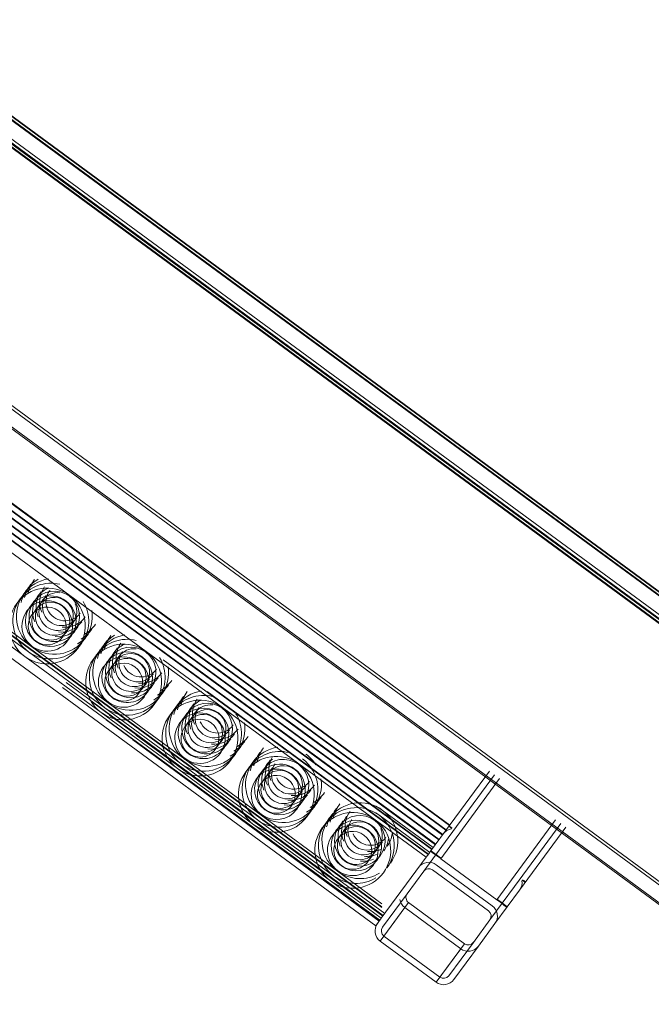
# Model space of a CAD drawing. Header units: metres. Extents: x 135583 to 135939, y 457896 to 458258.
# Tile 143 of 256: x 135756.672 to 135756.872, y 457915.305 to 457915.617. Entities that reach past the tile are written whole.
import ezdxf

# ---------------------------------------------------------------- set-up
doc = ezdxf.new("R2010")
doc.units = ezdxf.units.M
doc.layers.add('NIEUWE INSTALLATIE', color=250, linetype='Continuous', lineweight=0)

msp = doc.modelspace()

# ---------------------------------------------------------------- linework, layer by layer
at = {"layer": 'NIEUWE INSTALLATIE'}
for p, q in [((135757.24633, 457915.15589), (135756.42432, 457915.7598)), ((135757.18922, 457915.20494), (135756.46473, 457915.73753)), ((135756.48369, 457915.72238), (135757.18885, 457915.20432)), ((135756.48868, 457915.71964), (135757.00267, 457915.34202)), ((135756.47955, 457915.71674), (135757.24514, 457915.15427)), ((135756.48014, 457915.71755), (135757.24574, 457915.15508)), ((135756.49159, 457915.71625), (135757.18869, 457915.20411)), ((135757.24499, 457915.15406), (135756.48394, 457915.71319)), ((135757.24556, 457915.15487), (135756.48804, 457915.71141)), ((135756.38349, 457915.70423), (135758.36598, 457914.24774)), ((135756.38406, 457915.705), (135758.36654, 457914.24851)), ((135756.38053, 457915.7002), (135758.36302, 457914.24371)), ((135756.38081, 457915.70057), (135758.36329, 457914.24408)), ((135756.48495, 457915.59741), (135756.8073, 457915.36058)), ((135756.48505, 457915.59756), (135756.80741, 457915.36073)), ((135756.48606, 457915.59893), (135756.80842, 457915.36211)), ((135756.48617, 457915.59908), (135756.80853, 457915.36225)), ((135756.48271, 457915.59437), (135756.80506, 457915.35754)), ((135756.48282, 457915.59451), (135756.80517, 457915.35769)), ((135756.48383, 457915.59589), (135756.80618, 457915.35906)), ((135756.48394, 457915.59604), (135756.80629, 457915.35921)), ((135756.80283, 457915.3545), (135756.48047, 457915.59132)), ((135756.48058, 457915.59147), (135756.80294, 457915.35464)), ((135756.80395, 457915.35602), (135756.48159, 457915.59285)), ((135756.48163, 457915.5929), (135756.80399, 457915.35608)), ((135756.4817, 457915.59299), (135756.80405, 457915.35616)), ((135756.46764, 457915.5707), (135756.78698, 457915.33608)), ((135756.78699, 457915.3363), (135756.46784, 457915.57077)), ((135756.46271, 457915.56715), (135756.78507, 457915.33032)), ((135756.68822, 457915.43495), (135756.66404, 457915.45271)), ((135756.67512, 457915.41713), (135756.65095, 457915.4349)), ((135756.65207, 457915.43642), (135756.67624, 457915.41866)), ((135756.68075, 457915.43492), (135756.68074, 457915.43491)), ((135756.68076, 457915.43493), (135756.68075, 457915.43492)), ((135756.68187, 457915.43644), (135756.68186, 457915.43643)), ((135756.68187, 457915.43646), (135756.68187, 457915.43644)), ((135756.71239, 457915.41719), (135756.68822, 457915.43495)), ((135756.67401, 457915.41561), (135756.64983, 457915.43337)), ((135756.67851, 457915.43188), (135756.6785, 457915.43187)), ((135756.67852, 457915.43189), (135756.67851, 457915.43188)), ((135756.67963, 457915.4334), (135756.67962, 457915.43339)), ((135756.67964, 457915.43341), (135756.67963, 457915.4334)), ((135756.69153, 457915.42933), (135756.69154, 457915.42934)), ((135756.69154, 457915.42934), (135756.69155, 457915.42935)), ((135756.68929, 457915.42628), (135756.6893, 457915.4263)), ((135756.6893, 457915.4263), (135756.68931, 457915.42631)), ((135756.69041, 457915.42781), (135756.69042, 457915.42782)), ((135756.69042, 457915.42782), (135756.69043, 457915.42783)), ((135756.68817, 457915.42476), (135756.68818, 457915.42477)), ((135756.68818, 457915.42477), (135756.68819, 457915.42478)), ((135756.6993, 457915.39937), (135756.67512, 457915.41713)), ((135756.67624, 457915.41866), (135756.70042, 457915.40089)), ((135756.70493, 457915.41716), (135756.70492, 457915.41715)), ((135756.70493, 457915.41717), (135756.70493, 457915.41716)), ((135756.70605, 457915.41869), (135756.70604, 457915.41868)), ((135756.70604, 457915.41868), (135756.70604, 457915.41867)), ((135756.73657, 457915.39943), (135756.71239, 457915.41719)), ((135756.69818, 457915.39785), (135756.67401, 457915.41561)), ((135756.70269, 457915.41412), (135756.70268, 457915.4141)), ((135756.7027, 457915.41413), (135756.70269, 457915.41412)), ((135756.70381, 457915.41564), (135756.7038, 457915.41563)), ((135756.70382, 457915.41565), (135756.70381, 457915.41564)), ((135756.71777, 457915.41451), (135756.80164, 457915.35288)), ((135756.71459, 457915.41004), (135756.7146, 457915.41006)), ((135756.7146, 457915.41006), (135756.7146, 457915.41007)), ((135756.71571, 457915.41158), (135756.71572, 457915.41159)), ((135756.71571, 457915.41157), (135756.71571, 457915.41158)), ((135756.78748, 457915.3336), (135756.68707, 457915.40737)), ((135756.71235, 457915.407), (135756.71236, 457915.40701)), ((135756.71236, 457915.40701), (135756.71237, 457915.40702)), ((135756.71347, 457915.40852), (135756.71348, 457915.40853)), ((135756.71348, 457915.40853), (135756.71349, 457915.40854)), ((135756.78636, 457915.33208), (135756.68595, 457915.40584)), ((135756.73168, 457915.40451), (135756.80175, 457915.35303)), ((135756.73279, 457915.40604), (135756.80287, 457915.35455)), ((135756.78741, 457915.33351), (135756.69548, 457915.40105)), ((135756.70042, 457915.40089), (135756.7246, 457915.38313)), ((135756.73022, 457915.40092), (135756.73021, 457915.40091)), ((135756.73023, 457915.40093), (135756.73022, 457915.40092)), ((135756.72236, 457915.38009), (135756.69818, 457915.39785)), ((135756.72348, 457915.38161), (135756.6993, 457915.39937)), ((135756.72799, 457915.39789), (135756.72798, 457915.39788)), ((135756.72798, 457915.39788), (135756.72798, 457915.39786)), ((135756.7291, 457915.3994), (135756.72909, 457915.39939)), ((135756.72911, 457915.39941), (135756.7291, 457915.3994)), ((135756.76075, 457915.38167), (135756.73657, 457915.39943)), ((135756.69972, 457915.3955), (135756.78625, 457915.33193)), ((135756.70084, 457915.39702), (135756.78737, 457915.33345)), ((135756.72687, 457915.39635), (135756.72686, 457915.39634)), ((135756.72687, 457915.39636), (135756.72687, 457915.39635)), ((135756.73876, 457915.39228), (135756.73877, 457915.39229)), ((135756.73877, 457915.39229), (135756.73878, 457915.3923)), ((135756.73988, 457915.3938), (135756.73989, 457915.39382)), ((135756.73989, 457915.39382), (135756.7399, 457915.39383)), ((135756.70814, 457915.38918), (135756.78618, 457915.33184)), ((135756.70925, 457915.39071), (135756.7873, 457915.33336)), ((135756.73653, 457915.38924), (135756.73654, 457915.38925)), ((135756.73654, 457915.38925), (135756.73654, 457915.38926)), ((135756.73765, 457915.39077), (135756.73766, 457915.39078)), ((135756.73765, 457915.39076), (135756.73765, 457915.39077)), ((135756.7246, 457915.38313), (135756.74877, 457915.36537)), ((135756.7544, 457915.38316), (135756.75439, 457915.38315)), ((135756.7544, 457915.38317), (135756.7544, 457915.38316)), ((135756.74654, 457915.36232), (135756.72236, 457915.38009)), ((135756.74765, 457915.36385), (135756.72348, 457915.38161)), ((135756.75216, 457915.38011), (135756.75215, 457915.3801)), ((135756.75217, 457915.38012), (135756.75216, 457915.38011)), ((135756.75328, 457915.38164), (135756.75327, 457915.38162)), ((135756.75329, 457915.38165), (135756.75328, 457915.38164)), ((135756.78492, 457915.3639), (135756.76075, 457915.38167)), ((135756.82107, 457915.37933), (135756.80245, 457915.35398)), ((135756.75104, 457915.37859), (135756.75103, 457915.37858)), ((135756.75105, 457915.3786), (135756.75104, 457915.37859)), ((135756.76406, 457915.37604), (135756.76407, 457915.37605)), ((135756.76407, 457915.37605), (135756.76408, 457915.37606)), ((135756.8243, 457915.37696), (135756.80566, 457915.35159)), ((135756.82268, 457915.37814), (135756.80805, 457915.35823)), ((135756.76182, 457915.373), (135756.76183, 457915.37301)), ((135756.76183, 457915.37301), (135756.76184, 457915.37302)), ((135756.76294, 457915.37452), (135756.76295, 457915.37453)), ((135756.76295, 457915.37453), (135756.76296, 457915.37454)), ((135756.7607, 457915.37148), (135756.76071, 457915.37149)), ((135756.76071, 457915.37149), (135756.76072, 457915.3715)), ((135756.78713, 457915.36699), (135756.78624, 457915.36764)), ((135756.78716, 457915.36695), (135756.80328, 457915.35511)), ((135756.77183, 457915.34608), (135756.74765, 457915.36385)), ((135756.74877, 457915.36537), (135756.77295, 457915.34761)), ((135756.77746, 457915.36387), (135756.77745, 457915.36386)), ((135756.77746, 457915.36388), (135756.77746, 457915.36387)), ((135756.77858, 457915.36541), (135756.77857, 457915.3654)), ((135756.77857, 457915.3654), (135756.77857, 457915.36538)), ((135756.80104, 457915.35206), (135756.78492, 457915.3639)), ((135756.78512, 457915.36612), (135756.78601, 457915.36546)), ((135756.80216, 457915.35358), (135756.78604, 457915.36543)), ((135756.84202, 457915.36393), (135756.82339, 457915.33857)), ((135756.77071, 457915.34456), (135756.74654, 457915.36232)), ((135756.77522, 457915.36083), (135756.77521, 457915.36082)), ((135756.77523, 457915.36084), (135756.77522, 457915.36083)), ((135756.77634, 457915.36235), (135756.77633, 457915.36234)), ((135756.77634, 457915.36236), (135756.77634, 457915.36235)), ((135756.829, 457915.34283), (135756.84364, 457915.36275)), ((135756.84525, 457915.36157), (135756.83062, 457915.34165)), ((135756.78824, 457915.35829), (135756.78825, 457915.3583)), ((135756.78824, 457915.35828), (135756.78824, 457915.35829)), ((135756.80805, 457915.35823), (135756.80026, 457915.34763)), ((135756.786, 457915.35524), (135756.78601, 457915.35525)), ((135756.78601, 457915.35525), (135756.78602, 457915.35526)), ((135756.78712, 457915.35676), (135756.78713, 457915.35677)), ((135756.78713, 457915.35677), (135756.78713, 457915.35678)), ((135756.78488, 457915.35371), (135756.78489, 457915.35372)), ((135756.78489, 457915.35372), (135756.7849, 457915.35374)), ((135756.80104, 457915.35206), (135756.78683, 457915.33272)), ((135756.82339, 457915.33857), (135756.80566, 457915.35159)), ((135756.77295, 457915.34761), (135756.78704, 457915.33726)), ((135756.80026, 457915.34763), (135756.79502, 457915.3405)), ((135756.80306, 457915.34805), (135756.82079, 457915.33503)), ((135756.82197, 457915.33664), (135756.80424, 457915.34967)), ((135756.78683, 457915.33272), (135756.77071, 457915.34456)), ((135756.78795, 457915.33424), (135756.77183, 457915.34608)), ((135756.82122, 457915.33223), (135756.829, 457915.34283)), ((135756.83062, 457915.34165), (135756.82283, 457915.33105)), ((135756.78724, 457915.3299), (135756.79502, 457915.3405)), ((135756.79427, 457915.33609), (135756.78648, 457915.32549)), ((135756.78766, 457915.3271), (135756.79545, 457915.3377)), ((135756.812, 457915.32306), (135756.79427, 457915.33609)), ((135756.79545, 457915.3377), (135756.81318, 457915.32468)), ((135756.78683, 457915.33272), (135756.78507, 457915.33032)), ((135756.81598, 457915.3251), (135756.82122, 457915.33223)), ((135756.81759, 457915.32392), (135756.82283, 457915.33105)), ((135756.80539, 457915.31408), (135756.78766, 457915.3271)), ((135756.78648, 457915.32549), (135756.80421, 457915.31246)), ((135756.80421, 457915.31246), (135756.812, 457915.32306)), ((135756.81318, 457915.32468), (135756.80539, 457915.31408)), ((135756.80819, 457915.3145), (135756.81598, 457915.3251)), ((135756.8098, 457915.31332), (135756.81759, 457915.32392))]:
    msp.add_line(p, q, dxfattribs=at)
for centre, major_axis, ratio, start_param, end_param in [((135757.05972, 457915.79569), (0.11595, 0.2246), 0.999071, 1.500372, 2.984378), ((135757.05985, 457915.79562), (0.1144, 0.22161), 0.999071, 1.501631, 2.984378), ((135757.06012, 457915.79548), (0.1144, 0.22161), 0.999071, 1.501822, 2.984378), ((135757.06018, 457915.79545), (0.11697, 0.22659), 0.999071, 1.525782, 2.984378), ((135757.05957, 457915.79577), (0.11369, 0.22024), 0.999071, 1.501977, 4.468246), ((135757.05957, 457915.79577), (0.10443, 0.20229), 0.999071, 1.509831, 4.460945), ((135756.68111, 457915.42528), (-0.00967, 0.0071), 0.999977, 4.712259, 6.283055), ((135756.68223, 457915.4268), (-0.00967, 0.00711), 0.999977, 5.105314, 6.283412), ((135756.68335, 457915.42833), (-0.00967, 0.0071), 0.999977, 5.497657, 6.283055), ((135756.68558, 457915.43137), (-0.00967, 0.00711), 0.999977, 0.000201, 0.392901), ((135756.68447, 457915.42985), (-0.00967, 0.0071), 0.999977, 5.890421, 6.28312), ((135756.6867, 457915.43289), (-0.00967, 0.0071), 0.999977, 6.283157, 6.675856), ((135756.68335, 457915.42833), (-0.00967, 0.00711), 0.999977, 0.00013, 1.570926), ((135756.68447, 457915.42985), (-0.00967, 0.00711), 0.999977, 0.000057, 0.392756), ((135756.68222, 457915.42679), (-0.00645, 0.00474), 0.999977, 3.141495, 6.283088), ((135756.68334, 457915.42831), (-0.00645, 0.00474), 0.999977, 3.141788, 6.28338), ((135756.68558, 457915.43136), (-0.00645, 0.00474), 0.999977, 0.000316, 1.047514), ((135756.68446, 457915.42984), (-0.00645, 0.00474), 0.999977, 5.759587, 6.283185), ((135756.68669, 457915.43288), (-0.00645, 0.00474), 0.999977, 0.000316, 1.047514), ((135756.68334, 457915.42831), (-0.00484, 0.00355), 0.999977, 3.141463, 6.283055), ((135756.68558, 457915.43136), (-0.00483, 0.00355), 0.999977, 0.00039, 3.141983), ((135756.68446, 457915.42984), (-0.00484, 0.00355), 0.999977, 5.235615, 6.282813), ((135756.68669, 457915.43288), (-0.00483, 0.00355), 0.999977, 0.00039, 3.141983), ((135756.68111, 457915.42528), (-0.00967, 0.0071), 0.999977, 3.141463, 4.712259), ((135756.68111, 457915.42528), (-0.00967, 0.0071), 0.999977, 0, 1.570796), ((135756.68223, 457915.4268), (-0.00967, 0.00711), 0.999977, 0.000065, 1.570861), ((135756.68334, 457915.42831), (-0.00645, 0.00474), 0.999977, 0, 3.141593), ((135756.6811, 457915.42527), (-0.00645, 0.00474), 0.999977, 3.141495, 6.283088), ((135756.68446, 457915.42984), (-0.00645, 0.00474), 0.999977, 6.283151, 7.330348), ((135756.6811, 457915.42527), (-0.00484, 0.00355), 0.999977, 3.141463, 6.283055), ((135756.68334, 457915.42831), (-0.00483, 0.00355), 0.999977, 0.00026, 3.141853), ((135756.68222, 457915.42679), (-0.00484, 0.00355), 0.999977, 3.141463, 6.283055), ((135756.68446, 457915.42984), (-0.00484, 0.00355), 0.999977, 0, 3.141593), ((135756.68446, 457915.42984), (-0.00484, 0.00355), 0.999977, 3.141593, 4.18879), ((135756.68223, 457915.4268), (-0.00967, 0.0071), 0.999977, 3.141398, 4.319495), ((135756.6811, 457915.42527), (-0.00645, 0.00474), 0.999977, 0.000097, 3.14169), ((135756.68222, 457915.42679), (-0.00645, 0.00474), 0.999977, 0.000292, 1.571089), ((135756.6811, 457915.42527), (-0.00484, 0.00355), 0.999977, 6.283055, 9.424648), ((135756.68222, 457915.42679), (-0.00483, 0.00355), 0.999977, 0.00013, 3.141723), ((135756.68335, 457915.42833), (-0.00967, 0.0071), 0.999977, 3.141547, 3.926945), ((135756.68558, 457915.43136), (-0.00645, 0.00474), 0.999977, 2.094395, 3.141593), ((135756.68669, 457915.43288), (-0.00645, 0.00473), 0.999977, 2.094103, 3.1413), ((135756.6867, 457915.43289), (-0.00967, 0.0071), 0.999977, 2.748894, 3.141593), ((135756.68446, 457915.42984), (-0.00645, 0.00474), 0.999977, 2.094493, 3.14169), ((135756.68447, 457915.42985), (-0.00967, 0.0071), 0.999977, 2.748829, 3.141528), ((135756.68558, 457915.43137), (-0.00967, 0.0071), 0.999977, 2.748829, 3.141528), ((135756.70752, 457915.41056), (-0.00967, 0.0071), 0.999977, 5.497787, 6.283185), ((135756.68223, 457915.4268), (-0.00967, 0.0071), 0.999977, 1.570731, 3.141528), ((135756.68335, 457915.42833), (-0.00967, 0.00711), 0.999977, 1.570861, 3.141658), ((135756.68222, 457915.42679), (-0.00645, 0.00474), 0.999977, 1.570699, 3.141495), ((135756.70529, 457915.40752), (-0.00967, 0.0071), 0.999977, 4.712389, 6.283185), ((135756.70641, 457915.40904), (-0.00967, 0.00711), 0.999977, 5.105229, 6.283327), ((135756.70976, 457915.41361), (-0.00967, 0.00711), 0.999977, 0.000152, 0.392851), ((135756.70864, 457915.41209), (-0.00967, 0.00711), 0.999977, 5.890551, 6.28325), ((135756.71088, 457915.41513), (-0.00967, 0.00711), 0.999977, 0.000117, 0.392816), ((135756.70863, 457915.41207), (-0.00645, 0.00474), 0.999977, 5.759587, 6.283185), ((135756.71087, 457915.41512), (-0.00645, 0.00474), 0.999977, 0.000196, 1.047393), ((135756.68111, 457915.42528), (-0.00967, 0.0071), 0.999977, 1.570796, 3.141593), ((135756.70641, 457915.40904), (-0.00967, 0.0071), 0.999977, 0, 1.570796), ((135756.70752, 457915.41056), (-0.00967, 0.0071), 0.999977, 6.283055, 7.853852), ((135756.70864, 457915.41209), (-0.00967, 0.00711), 0.999977, 0.000321, 0.393021), ((135756.7064, 457915.40903), (-0.00645, 0.00474), 0.999977, 3.141593, 6.283185), ((135756.70863, 457915.41207), (-0.00645, 0.00474), 0.999977, 0.000112, 1.047309), ((135756.70752, 457915.41055), (-0.00645, 0.00474), 0.999977, 3.141593, 6.283185), ((135756.70975, 457915.4136), (-0.00645, 0.00474), 0.999977, 0.000245, 1.047442), ((135756.70752, 457915.41055), (-0.00483, 0.00355), 0.999977, 3.141853, 6.283445), ((135756.70975, 457915.4136), (-0.00484, 0.00355), 0.999977, 0, 3.141593), ((135756.70863, 457915.41207), (-0.00484, 0.00355), 0.999977, 5.236018, 6.283216), ((135756.70529, 457915.40752), (-0.00967, 0.00711), 0.999977, 3.141658, 4.712454), ((135756.70529, 457915.40752), (-0.00967, 0.0071), 0.999977, 0, 1.570796), ((135756.7064, 457915.40903), (-0.00645, 0.00474), 0.999977, 0, 1.570796), ((135756.70752, 457915.41055), (-0.00645, 0.00474), 0.999977, 0, 3.141593), ((135756.70528, 457915.40751), (-0.00645, 0.00474), 0.999977, 3.141788, 6.28338), ((135756.70528, 457915.40751), (-0.00483, 0.00355), 0.999977, 3.141983, 6.283575), ((135756.70752, 457915.41055), (-0.00484, 0.00355), 0.999977, 6.283055, 9.424648), ((135756.7064, 457915.40903), (-0.00483, 0.00355), 0.999977, 3.141853, 6.283445), ((135756.70863, 457915.41207), (-0.00484, 0.00355), 0.999977, 6.282925, 9.424518), ((135756.70641, 457915.40904), (-0.00967, 0.0071), 0.999977, 3.141593, 4.31969), ((135756.70528, 457915.40751), (-0.00645, 0.00473), 0.999977, 6.282893, 9.424486), ((135756.70528, 457915.40751), (-0.00484, 0.00355), 0.999977, 6.282796, 9.424388), ((135756.7064, 457915.40903), (-0.00484, 0.00355), 0.999977, 6.282926, 9.424518), ((135756.71087, 457915.41512), (-0.00484, 0.00355), 0.999977, 1.046942, 3.141337), ((135756.71087, 457915.41512), (-0.00645, 0.00473), 0.999977, 2.094103, 3.1413), ((135756.70752, 457915.41056), (-0.00967, 0.00711), 0.999977, 3.141639, 3.927037), ((135756.70863, 457915.41207), (-0.00645, 0.00474), 0.999977, 2.094395, 3.141593), ((135756.70975, 457915.4136), (-0.00645, 0.00474), 0.999977, 2.0942, 3.141398), ((135756.71088, 457915.41513), (-0.00967, 0.0071), 0.999977, 2.748829, 3.141528), ((135756.7064, 457915.40903), (-0.00645, 0.00474), 0.999977, 1.570796, 3.141593), ((135756.70864, 457915.41209), (-0.00967, 0.0071), 0.999977, 2.748699, 3.141398), ((135756.70976, 457915.41361), (-0.00967, 0.0071), 0.999977, 2.748829, 3.141528), ((135756.73058, 457915.39128), (-0.00967, 0.00711), 0.999977, 5.105424, 6.283521), ((135756.7317, 457915.3928), (-0.00967, 0.00711), 0.999977, 5.497852, 6.28325), ((135756.73506, 457915.39737), (-0.00967, 0.0071), 0.999977, 6.283171, 6.675871), ((135756.70641, 457915.40904), (-0.00967, 0.0071), 0.999977, 1.570796, 3.141593), ((135756.70752, 457915.41056), (-0.00967, 0.0071), 0.999977, 1.570666, 3.141463), ((135756.72946, 457915.38976), (-0.00967, 0.00711), 0.999977, 4.712454, 6.28325), ((135756.73282, 457915.39432), (-0.00967, 0.00711), 0.999977, 0.000046, 0.392745), ((135756.73394, 457915.39585), (-0.00967, 0.00711), 0.999977, 0.000191, 0.39289), ((135756.73169, 457915.39279), (-0.00645, 0.00474), 0.999977, 3.141593, 6.283185), ((135756.73393, 457915.39583), (-0.00645, 0.00474), 0.999977, 0.000183, 1.047381), ((135756.73281, 457915.39431), (-0.00645, 0.00474), 0.999977, 5.759782, 6.28338), ((135756.73505, 457915.39736), (-0.00645, 0.00474), 0.999977, 0.000099, 1.047296), ((135756.70529, 457915.40752), (-0.00967, 0.00711), 0.999977, 1.570861, 3.141658), ((135756.73058, 457915.39128), (-0.00967, 0.00711), 0.999977, 0.00013, 1.570926), ((135756.7317, 457915.3928), (-0.00967, 0.00711), 0.999977, 0.000065, 1.570861), ((135756.73169, 457915.39279), (-0.00645, 0.00474), 0.999977, 0, 3.141593), ((135756.72946, 457915.38975), (-0.00645, 0.00474), 0.999977, 3.141495, 6.283088), ((135756.73057, 457915.39127), (-0.00645, 0.00474), 0.999977, 3.141593, 6.283185), ((135756.73281, 457915.39431), (-0.00645, 0.00474), 0.999977, 0.000099, 1.047296), ((135756.73057, 457915.39127), (-0.00484, 0.00355), 0.999977, 3.141593, 6.283185), ((135756.73281, 457915.39431), (-0.00484, 0.00355), 0.999977, 6.283055, 9.424648), ((135756.73169, 457915.39279), (-0.00483, 0.00355), 0.999977, 3.141723, 6.283315), ((135756.73393, 457915.39583), (-0.00483, 0.00355), 0.999977, 0.00013, 3.141723), ((135756.73281, 457915.39431), (-0.00484, 0.00355), 0.999977, 5.235858, 6.283055), ((135756.72946, 457915.38976), (-0.00967, 0.0071), 0.999977, 3.141593, 4.712389), ((135756.73058, 457915.39128), (-0.00967, 0.0071), 0.999977, 3.141528, 4.319625), ((135756.72946, 457915.38976), (-0.00967, 0.00711), 0.999977, 0.000065, 1.570861), ((135756.72946, 457915.38975), (-0.00645, 0.00474), 0.999977, 0.000195, 3.141788), ((135756.73057, 457915.39127), (-0.00645, 0.00474), 0.999977, 0.000097, 1.570894), ((135756.73057, 457915.39127), (-0.00484, 0.00355), 0.999977, 6.283055, 9.424648), ((135756.72946, 457915.38975), (-0.00484, 0.00355), 0.999977, 3.141593, 6.283185), ((135756.73169, 457915.39279), (-0.00484, 0.00355), 0.999977, 6.282925, 9.424518), ((135756.73505, 457915.39736), (-0.00484, 0.00355), 0.999977, 1.047007, 3.141402), ((135756.7317, 457915.3928), (-0.00967, 0.0071), 0.999977, 3.141547, 3.926945), ((135756.72946, 457915.38975), (-0.00484, 0.00355), 0.999977, 0, 3.141593), ((135756.73505, 457915.39736), (-0.00645, 0.00474), 0.999977, 2.0942, 3.141398), ((135756.73281, 457915.39431), (-0.00645, 0.00474), 0.999977, 2.0942, 3.141398), ((135756.73393, 457915.39583), (-0.00645, 0.00473), 0.999977, 2.094103, 3.1413), ((135756.73394, 457915.39585), (-0.00967, 0.00711), 0.999977, 2.748959, 3.141658), ((135756.73506, 457915.39737), (-0.00967, 0.0071), 0.999977, 2.748829, 3.141528), ((135756.7317, 457915.3928), (-0.00967, 0.0071), 0.999977, 1.570796, 3.141593), ((135756.73057, 457915.39127), (-0.00645, 0.00474), 0.999977, 1.570796, 3.141593), ((135756.73282, 457915.39432), (-0.00967, 0.00711), 0.999977, 2.748959, 3.141658), ((135756.75364, 457915.37199), (-0.00967, 0.0071), 0.999977, 4.712194, 6.28299), ((135756.75476, 457915.37352), (-0.00967, 0.00711), 0.999977, 5.105184, 6.283281), ((135756.75588, 457915.37504), (-0.00967, 0.0071), 0.999977, 5.497592, 6.28299), ((135756.75811, 457915.37808), (-0.00967, 0.00711), 0.999977, 0.000036, 0.392735), ((135756.75923, 457915.37961), (-0.00967, 0.0071), 0.999977, 6.283122, 6.675821), ((135756.72946, 457915.38976), (-0.00967, 0.0071), 0.999977, 1.570796, 3.141593), ((135756.73058, 457915.39128), (-0.00967, 0.0071), 0.999977, 1.570731, 3.141528), ((135756.75588, 457915.37504), (-0.00967, 0.0071), 0.999977, 6.28312, 7.853917), ((135756.757, 457915.37656), (-0.00967, 0.0071), 0.999977, 6.283111, 6.675811), ((135756.75587, 457915.37503), (-0.00645, 0.00474), 0.999977, 3.141788, 6.28338), ((135756.75811, 457915.37807), (-0.00645, 0.00474), 0.999977, 0.000254, 1.047452), ((135756.75699, 457915.37655), (-0.00645, 0.00474), 0.999977, 5.963526, 6.283185), ((135756.75922, 457915.37959), (-0.00645, 0.00474), 0.999977, 0.095728, 1.047247), ((135756.75476, 457915.37352), (-0.00967, 0.0071), 0.999977, 3.141463, 4.712259), ((135756.75588, 457915.37504), (-0.00967, 0.0071), 0.999977, 4.31956, 4.712259), ((135756.75364, 457915.37199), (-0.00967, 0.00711), 0.999977, 0.000065, 1.570861), ((135756.75476, 457915.37352), (-0.00967, 0.0071), 0.999977, 0, 1.570796), ((135756.75587, 457915.37503), (-0.00645, 0.00474), 0.999977, 6.283088, 9.424681), ((135756.75363, 457915.37198), (-0.00645, 0.00474), 0.999977, 3.141787, 6.28338), ((135756.75475, 457915.37351), (-0.00645, 0.00474), 0.999977, 3.141495, 6.283088), ((135756.75699, 457915.37655), (-0.00645, 0.00474), 0.999977, 0.000121, 1.047319), ((135756.75475, 457915.37351), (-0.00484, 0.00355), 0.999977, 3.141593, 6.283185), ((135756.75699, 457915.37655), (-0.00484, 0.00355), 0.999977, 6.283055, 9.424648), ((135756.75587, 457915.37503), (-0.00483, 0.00355), 0.999977, 3.141853, 6.283445), ((135756.75811, 457915.37807), (-0.00484, 0.00355), 0.999977, 0, 3.141593), ((135756.75699, 457915.37655), (-0.00484, 0.00355), 0.999977, 6.216439, 6.283052), ((135756.757, 457915.37657), (-0.00484, 0.00355), 0.999977, 6.219543, 6.283111), ((135756.75364, 457915.37199), (-0.00967, 0.0071), 0.999977, 3.141463, 4.712259), ((135756.75363, 457915.37198), (-0.00645, 0.00474), 0.999977, 0.000098, 3.14169), ((135756.75475, 457915.37351), (-0.00645, 0.00474), 0.999977, 0.000097, 1.570894), ((135756.75475, 457915.37351), (-0.00484, 0.00355), 0.999977, 6.283055, 9.424648), ((135756.75363, 457915.37198), (-0.00483, 0.00355), 0.999977, 3.141723, 6.283315), ((135756.75587, 457915.37503), (-0.00484, 0.00355), 0.999977, 6.282795, 9.424388), ((135756.75922, 457915.37959), (-0.00484, 0.00355), 0.999977, 1.047232, 3.141627), ((135756.75588, 457915.37504), (-0.00967, 0.00711), 0.999977, 3.141685, 3.927083), ((135756.75363, 457915.37198), (-0.00484, 0.00355), 0.999977, 6.282925, 9.424518), ((135756.75811, 457915.37807), (-0.00645, 0.00474), 0.999977, 2.094493, 3.14169), ((135756.75922, 457915.37959), (-0.00645, 0.00474), 0.999977, 2.094298, 3.141495), ((135756.75923, 457915.37961), (-0.00967, 0.0071), 0.999977, 2.748699, 3.141398), ((135756.75699, 457915.37655), (-0.00645, 0.00474), 0.999977, 2.094493, 3.14169), ((135756.757, 457915.37656), (-0.00967, 0.00711), 0.999977, 2.748959, 3.141658), ((135756.75811, 457915.37808), (-0.00967, 0.0071), 0.999977, 2.748894, 3.141593), ((135756.78005, 457915.35728), (-0.00967, 0.0071), 0.999977, 4.712389, 6.283185), ((135756.75476, 457915.37352), (-0.00967, 0.0071), 0.999977, 1.570796, 3.141593), ((135756.75588, 457915.37504), (-0.00967, 0.0071), 0.999977, 1.570796, 3.141593), ((135756.75475, 457915.37351), (-0.00645, 0.00474), 0.999977, 1.571089, 3.141885), ((135756.77782, 457915.35423), (-0.00967, 0.0071), 0.999977, 4.712259, 6.283055), ((135756.77894, 457915.35576), (-0.00967, 0.0071), 0.999977, 4.712324, 6.28312), ((135756.78229, 457915.36032), (-0.00967, 0.00711), 0.999977, 0.000212, 0.392911), ((135756.78341, 457915.36184), (-0.00967, 0.0071), 0.999977, 6.283167, 6.675866), ((135756.7834, 457915.36183), (-0.00645, 0.00474), 0.999977, 6.283151, 7.330348), ((135756.78005, 457915.35728), (-0.00967, 0.0071), 0.999977, 3.141593, 4.712389), ((135756.75364, 457915.37199), (-0.00967, 0.00711), 0.999977, 1.570926, 3.141723), ((135756.78005, 457915.35728), (-0.00967, 0.0071), 0.999977, 0, 1.570796), ((135756.78117, 457915.3588), (-0.00967, 0.00711), 0.999977, 0.000117, 0.392816), ((135756.77893, 457915.35574), (-0.00645, 0.00474), 0.999977, 3.141885, 6.283478), ((135756.78116, 457915.35879), (-0.00645, 0.00474), 0.999977, 0.00016, 1.047358), ((135756.78005, 457915.35727), (-0.00645, 0.00474), 0.999977, 3.141788, 6.28338), ((135756.78228, 457915.36031), (-0.00645, 0.00474), 0.999977, 0.000232, 1.047429), ((135756.78005, 457915.35727), (-0.00484, 0.00355), 0.999977, 3.141593, 6.283185), ((135756.78228, 457915.36031), (-0.00483, 0.00355), 0.999977, 0.00039, 3.141982), ((135756.77782, 457915.35423), (-0.00967, 0.0071), 0.999977, 3.141463, 4.712259), ((135756.77894, 457915.35576), (-0.00967, 0.0071), 0.999977, 3.141463, 4.712259), ((135756.77782, 457915.35423), (-0.00967, 0.0071), 0.999977, 6.283055, 7.853852), ((135756.77894, 457915.35576), (-0.00967, 0.0071), 0.999977, 6.28312, 7.853917), ((135756.77893, 457915.35574), (-0.00645, 0.00473), 0.999977, 6.282893, 7.853689), ((135756.77781, 457915.35422), (-0.00645, 0.00474), 0.999977, 3.141885, 6.283478), ((135756.78005, 457915.35727), (-0.00645, 0.00474), 0.999977, 6.28299, 9.424583), ((135756.77781, 457915.35422), (-0.00483, 0.00355), 0.999977, 3.141983, 6.283575), ((135756.78005, 457915.35727), (-0.00484, 0.00355), 0.999977, 6.283055, 9.424648), ((135756.77893, 457915.35574), (-0.00483, 0.00355), 0.999977, 3.141723, 6.283315), ((135756.78116, 457915.35879), (-0.00483, 0.00355), 0.999977, 0.00013, 3.141723), ((135756.78116, 457915.35879), (-0.00483, 0.00355), 0.999977, 3.141853, 4.174095), ((135756.80966, 457915.35704), (-0.00322, 0.00237), 0.999977, 5.497398, 6.282796), ((135756.81147, 457915.3595), (-0.00322, 0.00237), 0.006745, 0.000002, 0.785398), ((135756.81155, 457915.35962), (-0.00322, 0.00237), 0.006745, 5.497787, 6.283188), ((135756.77781, 457915.35422), (-0.00645, 0.00474), 0.999977, 6.28299, 9.424583), ((135756.77781, 457915.35422), (-0.00484, 0.00355), 0.999977, 6.282925, 9.424518), ((135756.77893, 457915.35574), (-0.00484, 0.00355), 0.999977, 6.282795, 9.424388), ((135756.7834, 457915.36183), (-0.00483, 0.00355), 0.999977, 1.04744, 3.141835), ((135756.78116, 457915.35879), (-0.00645, 0.00473), 0.999977, 3.141338, 3.664937), ((135756.78228, 457915.36031), (-0.00645, 0.00474), 0.999977, 3.141361, 3.66496), ((135756.7834, 457915.36183), (-0.00645, 0.00474), 0.999977, 2.094445, 2.618044), ((135756.80105, 457915.35208), (0.00178, 0.00242), 0.000001, 4.709608, 5.629818), ((135756.80568, 457915.35162), (-0.00322, 0.00237), 0.006745, 6.283185, 7.853982), ((135756.80576, 457915.35174), (-0.00322, 0.00237), 0.006746, 5.11708, 6.283185), ((135756.77893, 457915.35574), (-0.00645, 0.00474), 0.999977, 1.570699, 3.141495), ((135756.78116, 457915.35879), (-0.00645, 0.00473), 0.999977, 2.094107, 2.617706), ((135756.78228, 457915.36031), (-0.00645, 0.00474), 0.999977, 2.094458, 2.618057), ((135756.80576, 457915.35174), (-0.00161, 0.00118), 0.006745, 4.712389, 6.283185), ((135756.78005, 457915.35728), (-0.00967, 0.0071), 0.999977, 1.57064, 2.748738), ((135756.80187, 457915.34644), (-0.00322, 0.00237), 0.999977, 4.712389, 6.283185), ((135756.80187, 457915.34644), (-0.00161, 0.00119), 0.999977, 4.71317, 6.283966), ((135756.77782, 457915.35423), (-0.00967, 0.0071), 0.999977, 1.570666, 3.141463), ((135756.77894, 457915.35576), (-0.00967, 0.0071), 0.999977, 1.570666, 2.748764), ((135756.82739, 457915.34402), (-0.00322, 0.00237), 0.999977, 3.141787, 3.927186), ((135756.8292, 457915.34647), (-0.00322, 0.00237), 0.006745, 2.356194, 3.141593), ((135756.82928, 457915.34659), (-0.00322, 0.00237), 0.006745, 3.141595, 3.926991), ((135756.79664, 457915.33931), (-0.00322, 0.00237), 0.999977, 0.785203, 1.570601), ((135756.79664, 457915.33931), (-0.00161, 0.00118), 0.999977, 6.282014, 7.852811), ((135756.82341, 457915.33859), (-0.00322, 0.00237), 0.006746, 1.570796, 3.141593), ((135756.82349, 457915.33871), (-0.00161, 0.00118), 0.006746, 3.141593, 4.712389), ((135756.8196, 457915.33342), (-0.00322, 0.00237), 0.999977, 3.141593, 4.712389), ((135756.82349, 457915.33871), (-0.00322, 0.00237), 0.006746, 3.141593, 4.307697), ((135756.8196, 457915.33342), (-0.00161, 0.00118), 0.999977, 3.141983, 4.712779), ((135756.78885, 457915.32871), (-0.00322, 0.00237), 0.999977, 6.28299, 7.853787), ((135756.78885, 457915.32871), (-0.00161, 0.00118), 0.999977, 6.282405, 7.853201), ((135756.81437, 457915.32629), (-0.00322, 0.00237), 0.999977, 1.570796, 3.141593), ((135756.81437, 457915.32629), (-0.00161, 0.00118), 0.999977, 1.570017, 3.140813), ((135756.80658, 457915.31569), (-0.00322, 0.00237), 0.999977, 1.570601, 3.141398), ((135756.80658, 457915.31569), (-0.00161, 0.00118), 0.999977, 1.570407, 3.141203)]:
    msp.add_ellipse(centre, major_axis=major_axis, ratio=ratio, start_param=start_param, end_param=end_param, dxfattribs=at)
msp.add_open_spline([(135756.9265, 457915.61472), (135756.92003, 457915.61948), (135756.90741, 457915.62982), (135756.8901, 457915.64757), (135756.87762, 457915.66352), (135756.86857, 457915.67726), (135756.86243, 457915.68782), (135756.85687, 457915.69868), (135756.85019, 457915.71369), (135756.84347, 457915.73289), (135756.83884, 457915.75291), (135756.83647, 457915.76902), (135756.83513, 457915.78369), (135756.83479, 457915.80085), (135756.83652, 457915.82694), (135756.84298, 457915.85913), (135756.85462, 457915.88896), (135756.86366, 457915.9056), (135756.86663, 457915.91058)], degree=3, knots=[-1, -1, -1, -1, -0.9305556, -0.8611111, -0.7916667, -0.7569444, -0.7222222, -0.6875, -0.6527778, -0.5833333, -0.5138889, -0.4791667, -0.4444444, -0.3888889, -0.3333333, -0.2222222, -0.1111111, -0.0618383, -0.0618383, -0.0618383, -0.0618383], dxfattribs=at)

doc.saveas('drawing.dxf')
